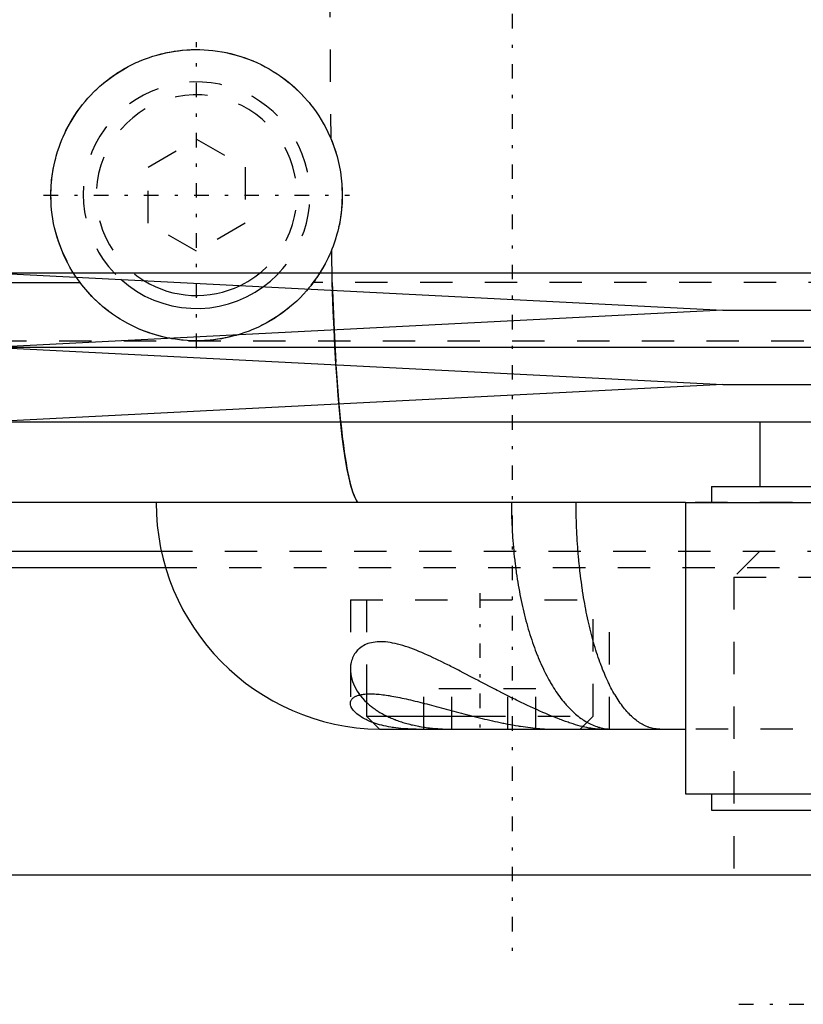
# Model space of a CAD drawing. Extents: x -90 to 90, y -1 to 976.
# Tile 3 of 12: x -44 to -20, y 301 to 331. Entities that reach past the tile are written whole.
import ezdxf

# ---------------------------------------------------------------- set-up
doc = ezdxf.new("R2010")
doc.units = 0
doc.linetypes.add('CENTER', pattern=[1.5, 0.45, -0.5, 0.05, -0.5])
doc.linetypes.add('DASHED', pattern=[2, 1, -1])
for name, color, linetype in [('AM_0', 7, 'CONTINUOUS'), ('AM_3', 7, 'DASHED'), ('AM_7', 7, 'CENTER')]:
    doc.layers.add(name, color=color, linetype=linetype)

msp = doc.modelspace()

# ---------------------------------------------------------------- linework, layer by layer
at = {"layer": 'AM_0', "color": 7, "linetype": 'CONTINUOUS'}
for p, q in [((-45, 323.6), (-22.5, 322.45)), ((-45, 323.6), (45, 323.6)), ((-60.15, 323.3), (-42.35, 323.3)), ((-34.552, 323.064), (-34.503, 321.834)), ((-22.5, 322.45), (-45, 321.3)), ((-22.5, 322.45), (22.5, 322.45)), ((-45, 321.3), (-22.5, 320.15)), ((-45, 321.3), (45, 321.3)), ((-34.445, 320.76), (-34.354, 319.541)), ((-22.5, 320.15), (-45, 319)), ((-22.5, 320.15), (22.5, 320.15)), ((-45, 319), (45, 319)), ((-21.35, 319), (-21.35, 317)), ((-22.85, 317), (-22.85, 316.5)), ((-22.85, 317), (7.005, 317)), ((-23.65, 316.5), (-52, 316.5)), ((-23.65, 316.5), (-23.65, 307.5)), ((-23.65, 316.5), (-7.008, 316.5)), ((-60.5, 315), (-39.88, 315)), ((-61, 314.5), (-39.743, 314.5)), ((-33.5, 310.589), (-33.5, 309.9)), ((-33.5, 309.9), (-33.1, 309.5)), ((-33.5, 309.9), (-30.209, 309.9)), ((-33.1, 309.5), (-23.669, 309.5)), ((-23.65, 307.5), (-7.008, 307.5)), ((-22.85, 307.5), (-22.85, 307)), ((-22.85, 307), (7.005, 307)), ((-79.5, 305), (-20.023, 305))]:
    msp.add_line(p, q, dxfattribs=at)
for points in [[(-42.35, 323.3, 0), (-42.371, 323.328, 0), (-42.412, 323.384, 0), (-42.452, 323.442, 0), (-42.472, 323.471, 0)], [(-39.579, 321.577, 0), (-39.668, 321.595, 0), (-39.846, 321.636, 0), (-40.023, 321.684, 0), (-40.111, 321.711, 0), (-40.199, 321.74, 0), (-40.371, 321.802, 0), (-40.542, 321.872, 0), (-40.709, 321.949, 0), (-40.874, 322.033, 0), (-41.036, 322.124, 0), (-41.115, 322.172, 0), (-41.194, 322.221, 0), (-41.348, 322.326, 0), (-41.498, 322.437, 0), (-41.644, 322.554, 0), (-41.785, 322.677, 0), (-41.92, 322.806, 0), (-41.986, 322.873, 0), (-42.05, 322.941, 0), (-42.174, 323.081, 0), (-42.293, 323.226, 0), (-42.35, 323.3, 0)], [(-35.305, 323.104, 0), (-35.353, 323.048, 0), (-35.452, 322.938, 0), (-35.554, 322.832, 0), (-35.606, 322.78, 0), (-35.659, 322.729, 0), (-35.767, 322.631, 0), (-35.878, 322.535, 0), (-35.992, 322.444, 0), (-36.109, 322.357, 0), (-36.228, 322.273, 0), (-36.288, 322.233, 0), (-36.349, 322.194, 0), (-36.473, 322.118, 0), (-36.6, 322.047, 0), (-36.729, 321.98, 0), (-36.86, 321.916, 0), (-36.993, 321.857, 0), (-37.06, 321.829, 0), (-37.128, 321.803, 0), (-37.265, 321.752, 0), (-37.404, 321.706, 0), (-37.474, 321.685, 0)], [(-34.302, 318.996, 0), (-34.29, 318.885, 0), (-34.266, 318.669, 0), (-34.241, 318.463, 0), (-34.228, 318.362, 0), (-34.215, 318.265, 0), (-34.189, 318.076, 0), (-34.162, 317.896, 0), (-34.134, 317.725, 0), (-34.105, 317.564, 0), (-34.076, 317.413, 0), (-34.061, 317.342, 0), (-34.046, 317.273, 0), (-34.016, 317.142, 0), (-33.985, 317.022, 0), (-33.953, 316.913, 0), (-33.921, 316.813, 0), (-33.888, 316.725, 0), (-33.872, 316.685, 0), (-33.855, 316.647, 0), (-33.821, 316.58, 0), (-33.787, 316.524, 0), (-33.77, 316.5, 0)], [(-29.026, 316.5, 0), (-29.026, 316.449, 0), (-29.025, 316.346, 0), (-29.024, 316.243, 0), (-29.023, 316.192, 0), (-29.022, 316.141, 0), (-29.019, 316.038, 0), (-29.016, 315.936, 0), (-29.012, 315.834, 0), (-29.007, 315.732, 0), (-29.002, 315.63, 0), (-28.999, 315.58, 0), (-28.996, 315.529, 0), (-28.99, 315.428, 0), (-28.983, 315.327, 0), (-28.975, 315.226, 0), (-28.966, 315.125, 0), (-28.957, 315.025, 0), (-28.953, 314.975, 0), (-28.948, 314.925, 0), (-28.937, 314.826, 0), (-28.926, 314.727, 0), (-28.921, 314.677, 0), (-28.915, 314.628, 0), (-28.902, 314.53, 0), (-28.89, 314.432, 0), (-28.883, 314.383, 0), (-28.876, 314.334, 0), (-28.862, 314.237, 0), (-28.847, 314.14, 0), (-28.832, 314.044, 0), (-28.816, 313.948, 0), (-28.799, 313.853, 0), (-28.791, 313.805, 0), (-28.782, 313.758, 0), (-28.764, 313.664, 0), (-28.746, 313.571, 0), (-28.727, 313.478, 0), (-28.707, 313.386, 0), (-28.687, 313.295, 0), (-28.676, 313.249, 0), (-28.666, 313.204, 0), (-28.645, 313.114, 0), (-28.623, 313.025, 0), (-28.6, 312.937, 0), (-28.577, 312.85, 0), (-28.554, 312.763, 0), (-28.542, 312.72, 0), (-28.53, 312.677, 0), (-28.505, 312.592, 0), (-28.48, 312.508, 0), (-28.454, 312.425, 0), (-28.428, 312.342, 0), (-28.401, 312.261, 0), (-28.387, 312.22, 0), (-28.373, 312.18, 0), (-28.345, 312.1, 0), (-28.317, 312.021, 0), (-28.288, 311.943, 0), (-28.259, 311.866, 0), (-28.229, 311.79, 0), (-28.213, 311.753, 0), (-28.198, 311.715, 0), (-28.167, 311.641, 0), (-28.136, 311.568, 0), (-28.12, 311.532, 0), (-28.104, 311.496, 0), (-28.071, 311.425, 0), (-28.039, 311.356, 0), (-28.022, 311.321, 0), (-28.005, 311.287, 0), (-27.972, 311.22, 0), (-27.937, 311.153, 0), (-27.903, 311.088, 0), (-27.868, 311.024, 0), (-27.833, 310.962, 0), (-27.815, 310.931, 0), (-27.797, 310.9, 0), (-27.761, 310.84, 0), (-27.724, 310.781, 0), (-27.687, 310.723, 0), (-27.65, 310.666, 0), (-27.612, 310.611, 0), (-27.593, 310.583, 0), (-27.574, 310.556, 0), (-27.536, 310.503, 0), (-27.497, 310.452, 0), (-27.458, 310.401, 0), (-27.418, 310.352, 0), (-27.378, 310.304, 0), (-27.358, 310.281, 0), (-27.338, 310.258, 0), (-27.298, 310.212, 0), (-27.257, 310.168, 0), (-27.216, 310.126, 0), (-27.174, 310.084, 0), (-27.132, 310.045, 0), (-27.111, 310.025, 0), (-27.09, 310.006, 0), (-27.048, 309.969, 0), (-27.005, 309.933, 0), (-26.963, 309.899, 0), (-26.92, 309.866, 0), (-26.877, 309.834, 0), (-26.855, 309.819, 0), (-26.833, 309.804, 0), (-26.79, 309.775, 0), (-26.746, 309.748, 0), (-26.724, 309.735, 0), (-26.702, 309.722, 0), (-26.658, 309.697, 0), (-26.613, 309.674, 0), (-26.591, 309.663, 0), (-26.569, 309.653, 0), (-26.524, 309.632, 0), (-26.479, 309.614, 0), (-26.434, 309.596, 0), (-26.389, 309.58, 0), (-26.344, 309.566, 0), (-26.321, 309.559, 0), (-26.298, 309.553, 0), (-26.253, 309.541, 0), (-26.207, 309.531, 0), (-26.161, 309.522, 0), (-26.116, 309.515, 0), (-26.07, 309.509, 0), (-26.047, 309.507, 0), (-26.024, 309.505, 0), (-25.977, 309.502, 0), (-25.931, 309.5, 0), (-25.908, 309.5, 0)], [(-34, 310.296, 0), (-34, 310.306, 0), (-33.998, 310.324, 0), (-33.995, 310.342, 0), (-33.993, 310.351, 0), (-33.99, 310.36, 0), (-33.984, 310.377, 0), (-33.976, 310.393, 0), (-33.966, 310.41, 0), (-33.955, 310.425, 0), (-33.942, 310.44, 0), (-33.935, 310.448, 0), (-33.927, 310.455, 0), (-33.911, 310.469, 0), (-33.893, 310.482, 0), (-33.874, 310.495, 0), (-33.853, 310.507, 0), (-33.83, 310.518, 0), (-33.818, 310.523, 0), (-33.806, 310.528, 0), (-33.78, 310.538, 0), (-33.752, 310.547, 0), (-33.738, 310.552, 0), (-33.723, 310.556, 0), (-33.692, 310.563, 0), (-33.66, 310.57, 0), (-33.643, 310.573, 0), (-33.626, 310.575, 0), (-33.591, 310.58, 0), (-33.554, 310.585, 0), (-33.516, 310.588, 0), (-33.476, 310.59, 0), (-33.435, 310.592, 0), (-33.414, 310.592, 0), (-33.393, 310.593, 0), (-33.349, 310.592, 0), (-33.303, 310.591, 0), (-33.256, 310.589, 0), (-33.208, 310.587, 0), (-33.158, 310.583, 0), (-33.133, 310.581, 0), (-33.107, 310.578, 0), (-33.054, 310.573, 0), (-33.001, 310.567, 0), (-32.946, 310.56, 0), (-32.89, 310.552, 0), (-32.833, 310.544, 0), (-32.804, 310.539, 0), (-32.775, 310.534, 0), (-32.716, 310.524, 0), (-32.655, 310.513, 0), (-32.594, 310.502, 0), (-32.532, 310.49, 0), (-32.469, 310.477, 0), (-32.437, 310.47, 0), (-32.404, 310.463, 0), (-32.339, 310.449, 0), (-32.273, 310.434, 0), (-32.207, 310.419, 0), (-32.139, 310.403, 0), (-32.07, 310.387, 0), (-32.036, 310.378, 0), (-32.001, 310.37, 0), (-31.931, 310.352, 0), (-31.86, 310.335, 0), (-31.824, 310.326, 0), (-31.788, 310.316, 0), (-31.716, 310.298, 0), (-31.643, 310.279, 0), (-31.606, 310.269, 0), (-31.57, 310.26, 0), (-31.496, 310.24, 0), (-31.421, 310.221, 0), (-31.346, 310.201, 0), (-31.271, 310.18, 0), (-31.195, 310.16, 0), (-31.157, 310.15, 0), (-31.118, 310.139, 0), (-31.041, 310.119, 0), (-30.964, 310.098, 0), (-30.887, 310.077, 0), (-30.809, 310.056, 0), (-30.73, 310.036, 0), (-30.691, 310.025, 0), (-30.652, 310.015, 0), (-30.573, 309.994, 0), (-30.494, 309.973, 0), (-30.414, 309.953, 0), (-30.335, 309.932, 0), (-30.255, 309.912, 0), (-30.215, 309.902, 0), (-30.175, 309.892, 0), (-30.095, 309.872, 0), (-30.015, 309.852, 0), (-29.935, 309.833, 0), (-29.855, 309.813, 0), (-29.775, 309.795, 0), (-29.735, 309.785, 0), (-29.695, 309.776, 0), (-29.615, 309.758, 0), (-29.535, 309.74, 0), (-29.455, 309.723, 0), (-29.375, 309.706, 0), (-29.295, 309.69, 0), (-29.256, 309.682, 0), (-29.216, 309.674, 0), (-29.137, 309.659, 0), (-29.057, 309.644, 0), (-29.018, 309.637, 0), (-28.979, 309.63, 0), (-28.9, 309.616, 0), (-28.822, 309.603, 0), (-28.784, 309.597, 0), (-28.745, 309.591, 0), (-28.668, 309.579, 0), (-28.592, 309.569, 0), (-28.516, 309.558, 0), (-28.44, 309.549, 0), (-28.366, 309.54, 0), (-28.329, 309.536, 0), (-28.292, 309.533, 0), (-28.218, 309.525, 0), (-28.145, 309.519, 0), (-28.073, 309.514, 0), (-28.002, 309.509, 0), (-27.931, 309.506, 0), (-27.896, 309.504, 0), (-27.861, 309.503, 0), (-27.792, 309.501, 0), (-27.724, 309.5, 0), (-27.69, 309.5, 0)], [(-33.308, 309.707, 0), (-33.345, 309.721, 0), (-33.416, 309.75, 0), (-33.483, 309.78, 0), (-33.516, 309.795, 0), (-33.547, 309.811, 0), (-33.606, 309.843, 0), (-33.662, 309.875, 0), (-33.713, 309.909, 0), (-33.76, 309.942, 0), (-33.804, 309.976, 0), (-33.823, 309.994, 0), (-33.842, 310.011, 0), (-33.877, 310.045, 0), (-33.907, 310.08, 0), (-33.934, 310.114, 0), (-33.955, 310.149, 0), (-33.973, 310.183, 0), (-33.98, 310.199, 0), (-33.986, 310.216, 0), (-33.995, 310.249, 0), (-33.999, 310.281, 0), (-34, 310.296, 0)]]:
    msp.add_polyline3d(points, dxfattribs=at)
for centre, radius, start, end in [((-38.75, 326), 3.5, 227.9673, 306.1809), ((-38.75, 326), 3.1, 238.2491, 295.8991), ((-33, 316.5), 7, 180, 269.1755)]:
    msp.add_arc(centre, radius, start, end, dxfattribs=at)
at = {"layer": 'AM_3', "color": 6, "linetype": 'DASHED'}
for p, q in [((-34.766, 344.5), (-34.603, 327.747)), ((-40.25, 326.866), (-38.75, 327.732)), ((-38.75, 327.732), (-37.25, 326.866)), ((-40.25, 325.134), (-40.25, 326.866)), ((-37.25, 326.866), (-37.25, 325.134)), ((-38.75, 324.268), (-40.25, 325.134)), ((-37.25, 325.134), (-38.75, 324.268)), ((-34.559, 323.3), (-34.569, 324.336)), ((35.15, 323.3), (-35.15, 323.3)), ((-34.559, 323.3), (-34.552, 323.064)), ((-34.503, 321.834), (-34.445, 320.76)), ((-45, 321.5), (45, 321.5)), ((-45, 321.5), (45, 321.5)), ((-34.354, 319.541), (-34.302, 318.996)), ((23.65, 316.5), (-27.027, 316.5)), ((-39.88, 315), (39.88, 315)), ((-21.355, 315), (-22.155, 314.2)), ((-39.743, 314.5), (39.743, 314.5)), ((-22.155, 314.2), (-22.155, 305)), ((-22.155, 314.2), (-6.155, 314.2)), ((-34, 313.5), (-34, 310.296)), ((-34, 313.5), (-26, 313.5)), ((-33.5, 313.5), (-33.5, 310.589)), ((-26.5, 309.9), (-26.5, 313.5)), ((-26, 309.5), (-26, 313.5)), ((-31.732, 309.5), (-31.732, 310.75)), ((-28.268, 310.75), (-31.732, 310.75)), ((-30.866, 309.5), (-30.866, 310.75)), ((-29.134, 309.5), (-29.134, 310.75)), ((-28.268, 309.5), (-28.268, 310.75)), ((-30.209, 309.9), (-26.5, 309.9)), ((-26.9, 309.5), (-26.5, 309.9)), ((23.669, 309.5), (-23.669, 309.5)), ((-20.023, 305), (20.023, 305))]:
    msp.add_line(p, q, dxfattribs=at)
for points in [[(-42.472, 323.471, 0), (-42.512, 323.53, 0), (-42.589, 323.652, 0), (-42.662, 323.776, 0), (-42.697, 323.839, 0), (-42.731, 323.903, 0), (-42.797, 324.032, 0), (-42.858, 324.164, 0), (-42.916, 324.298, 0), (-42.968, 324.433, 0), (-43.017, 324.57, 0), (-43.039, 324.639, 0), (-43.061, 324.708, 0), (-43.1, 324.847, 0), (-43.135, 324.987, 0), (-43.165, 325.127, 0), (-43.19, 325.267, 0), (-43.211, 325.407, 0), (-43.22, 325.477, 0), (-43.227, 325.547, 0), (-43.239, 325.685, 0), (-43.247, 325.823, 0), (-43.249, 325.892, 0), (-43.25, 325.961, 0), (-43.249, 326.1, 0), (-43.244, 326.239, 0), (-43.239, 326.309, 0), (-43.234, 326.379, 0), (-43.22, 326.519, 0), (-43.202, 326.658, 0), (-43.179, 326.798, 0), (-43.152, 326.936, 0), (-43.12, 327.074, 0), (-43.103, 327.142, 0), (-43.084, 327.21, 0), (-43.044, 327.345, 0), (-43, 327.479, 0), (-42.952, 327.611, 0), (-42.9, 327.741, 0), (-42.844, 327.869, 0), (-42.814, 327.932, 0), (-42.784, 327.995, 0), (-42.72, 328.118, 0), (-42.654, 328.238, 0), (-42.584, 328.356, 0), (-42.511, 328.471, 0), (-42.435, 328.583, 0), (-42.396, 328.638, 0), (-42.356, 328.691, 0), (-42.275, 328.797, 0), (-42.192, 328.898, 0), (-42.107, 328.997, 0), (-42.02, 329.091, 0), (-41.93, 329.184, 0), (-41.883, 329.23, 0), (-41.836, 329.275, 0), (-41.739, 329.364, 0), (-41.639, 329.45, 0), (-41.536, 329.534, 0), (-41.43, 329.615, 0), (-41.321, 329.694, 0), (-41.265, 329.732, 0), (-41.209, 329.769, 0), (-41.094, 329.841, 0), (-40.978, 329.91, 0), (-40.918, 329.943, 0), (-40.859, 329.975, 0), (-40.738, 330.037, 0), (-40.614, 330.096, 0), (-40.552, 330.123, 0), (-40.49, 330.15, 0), (-40.363, 330.201, 0), (-40.235, 330.248, 0), (-40.106, 330.291, 0), (-39.975, 330.33, 0), (-39.844, 330.365, 0), (-39.778, 330.381, 0), (-39.712, 330.396, 0), (-39.58, 330.423, 0), (-39.447, 330.446, 0), (-39.314, 330.464, 0), (-39.182, 330.479, 0), (-39.05, 330.49, 0), (-38.984, 330.494, 0), (-38.918, 330.497, 0), (-38.787, 330.5, 0), (-38.653, 330.499, 0), (-38.519, 330.494, 0), (-38.383, 330.485, 0), (-38.246, 330.472, 0), (-38.177, 330.463, 0), (-38.109, 330.454, 0), (-37.971, 330.432, 0), (-37.833, 330.406, 0), (-37.695, 330.375, 0), (-37.558, 330.339, 0), (-37.422, 330.299, 0), (-37.354, 330.278, 0), (-37.286, 330.255, 0), (-37.151, 330.206, 0), (-37.018, 330.153, 0), (-36.887, 330.096, 0), (-36.757, 330.035, 0), (-36.63, 329.969, 0), (-36.567, 329.935, 0), (-36.504, 329.9, 0), (-36.382, 329.826, 0), (-36.261, 329.749, 0), (-36.203, 329.71, 0), (-36.144, 329.669, 0), (-36.03, 329.585, 0), (-35.92, 329.498, 0), (-35.865, 329.454, 0), (-35.812, 329.409, 0), (-35.708, 329.316, 0), (-35.608, 329.222, 0), (-35.51, 329.123, 0), (-35.415, 329.021, 0), (-35.321, 328.914, 0), (-35.276, 328.86, 0), (-35.231, 328.805, 0), (-35.143, 328.691, 0), (-35.059, 328.574, 0), (-34.978, 328.454, 0), (-34.901, 328.331, 0), (-34.828, 328.206, 0), (-34.792, 328.142, 0), (-34.758, 328.077, 0), (-34.693, 327.947, 0), (-34.632, 327.814, 0), (-34.603, 327.747, 0)], [(-34.603, 327.747, 0), (-34.566, 327.657, 0), (-34.499, 327.475, 0), (-34.439, 327.29, 0), (-34.412, 327.196, 0), (-34.387, 327.102, 0), (-34.344, 326.913, 0), (-34.308, 326.722, 0), (-34.281, 326.529, 0), (-34.263, 326.336, 0), (-34.252, 326.142, 0), (-34.25, 326.045, 0), (-34.25, 325.947, 0), (-34.257, 325.753, 0), (-34.272, 325.559, 0), (-34.295, 325.366, 0), (-34.326, 325.175, 0), (-34.366, 324.984, 0), (-34.389, 324.89, 0), (-34.414, 324.796, 0), (-34.47, 324.61, 0), (-34.534, 324.426, 0), (-34.569, 324.336, 0)], [(-34.569, 324.336, 0), (-34.582, 324.305, 0), (-34.607, 324.243, 0), (-34.634, 324.181, 0), (-34.648, 324.151, 0), (-34.661, 324.12, 0), (-34.69, 324.06, 0), (-34.719, 324, 0), (-34.749, 323.94, 0), (-34.78, 323.881, 0), (-34.812, 323.823, 0), (-34.828, 323.794, 0), (-34.844, 323.765, 0), (-34.877, 323.708, 0), (-34.911, 323.651, 0), (-34.946, 323.595, 0), (-34.982, 323.54, 0), (-35.018, 323.486, 0), (-35.036, 323.459, 0), (-35.055, 323.432, 0), (-35.092, 323.378, 0), (-35.131, 323.326, 0), (-35.15, 323.3, 0)], [(-35.15, 323.3, 0), (-35.175, 323.267, 0), (-35.226, 323.201, 0), (-35.279, 323.136, 0), (-35.305, 323.104, 0)], [(-33.77, 316.5, 0), (-33.802, 316.547, 0), (-33.865, 316.669, 0), (-33.926, 316.828, 0), (-33.956, 316.922, 0), (-33.985, 317.024, 0), (-34.042, 317.256, 0), (-34.098, 317.524, 0), (-34.151, 317.827, 0), (-34.201, 318.162, 0), (-34.249, 318.53, 0), (-34.272, 318.725, 0), (-34.294, 318.927, 0), (-34.337, 319.353, 0), (-34.377, 319.808, 0), (-34.413, 320.289, 0), (-34.447, 320.793, 0), (-34.478, 321.318, 0), (-34.492, 321.588, 0), (-34.505, 321.863, 0), (-34.529, 322.426, 0), (-34.55, 323.005, 0), (-34.559, 323.3, 0)], [(-37.474, 321.685, 0), (-37.529, 321.669, 0), (-37.641, 321.639, 0), (-37.753, 321.612, 0), (-37.81, 321.599, 0), (-37.867, 321.588, 0), (-37.981, 321.566, 0), (-38.096, 321.548, 0), (-38.212, 321.532, 0), (-38.329, 321.52, 0), (-38.446, 321.51, 0), (-38.505, 321.507, 0), (-38.564, 321.504, 0), (-38.683, 321.501, 0), (-38.801, 321.5, 0), (-38.921, 321.503, 0), (-39.04, 321.509, 0), (-39.16, 321.519, 0), (-39.22, 321.525, 0), (-39.28, 321.531, 0), (-39.4, 321.547, 0), (-39.519, 321.566, 0), (-39.579, 321.577, 0)], [(-24.442, 309.5, 0), (-24.461, 309.5, 0), (-24.499, 309.502, 0), (-24.538, 309.505, 0), (-24.557, 309.507, 0), (-24.576, 309.509, 0), (-24.615, 309.515, 0), (-24.653, 309.522, 0), (-24.691, 309.531, 0), (-24.729, 309.541, 0), (-24.767, 309.553, 0), (-24.786, 309.559, 0), (-24.805, 309.566, 0), (-24.843, 309.58, 0), (-24.88, 309.596, 0), (-24.918, 309.614, 0), (-24.955, 309.633, 0), (-24.992, 309.653, 0), (-25.011, 309.664, 0), (-25.029, 309.675, 0), (-25.066, 309.698, 0), (-25.103, 309.723, 0), (-25.121, 309.735, 0), (-25.139, 309.749, 0), (-25.176, 309.776, 0), (-25.212, 309.805, 0), (-25.23, 309.82, 0), (-25.248, 309.835, 0), (-25.284, 309.867, 0), (-25.32, 309.9, 0), (-25.355, 309.934, 0), (-25.39, 309.97, 0), (-25.426, 310.007, 0), (-25.443, 310.026, 0), (-25.46, 310.046, 0), (-25.495, 310.086, 0), (-25.53, 310.127, 0), (-25.564, 310.17, 0), (-25.598, 310.214, 0), (-25.631, 310.26, 0), (-25.648, 310.283, 0), (-25.665, 310.306, 0), (-25.698, 310.354, 0), (-25.73, 310.403, 0), (-25.763, 310.454, 0), (-25.795, 310.506, 0), (-25.827, 310.559, 0), (-25.843, 310.586, 0), (-25.859, 310.613, 0), (-25.89, 310.669, 0), (-25.921, 310.725, 0), (-25.951, 310.783, 0), (-25.982, 310.843, 0), (-26.012, 310.903, 0), (-26.026, 310.934, 0), (-26.041, 310.965, 0), (-26.071, 311.027, 0), (-26.099, 311.091, 0), (-26.128, 311.156, 0), (-26.156, 311.223, 0), (-26.184, 311.29, 0), (-26.198, 311.324, 0), (-26.212, 311.359, 0), (-26.239, 311.428, 0), (-26.266, 311.499, 0), (-26.279, 311.535, 0), (-26.292, 311.571, 0), (-26.318, 311.644, 0), (-26.344, 311.719, 0), (-26.356, 311.756, 0), (-26.369, 311.794, 0), (-26.394, 311.87, 0), (-26.418, 311.947, 0), (-26.442, 312.025, 0), (-26.466, 312.104, 0), (-26.489, 312.183, 0), (-26.5, 312.224, 0), (-26.511, 312.264, 0), (-26.533, 312.346, 0), (-26.555, 312.428, 0), (-26.577, 312.511, 0), (-26.597, 312.596, 0), (-26.618, 312.681, 0), (-26.628, 312.723, 0), (-26.638, 312.766, 0), (-26.657, 312.853, 0), (-26.676, 312.94, 0), (-26.695, 313.029, 0), (-26.713, 313.118, 0), (-26.73, 313.207, 0), (-26.739, 313.252, 0), (-26.748, 313.298, 0), (-26.764, 313.389, 0), (-26.78, 313.481, 0), (-26.796, 313.574, 0), (-26.811, 313.667, 0), (-26.826, 313.761, 0), (-26.833, 313.808, 0), (-26.84, 313.855, 0), (-26.854, 313.951, 0), (-26.867, 314.046, 0), (-26.88, 314.143, 0), (-26.892, 314.239, 0), (-26.904, 314.336, 0), (-26.909, 314.385, 0), (-26.915, 314.434, 0), (-26.926, 314.532, 0), (-26.936, 314.63, 0), (-26.941, 314.679, 0), (-26.945, 314.729, 0), (-26.954, 314.828, 0), (-26.963, 314.927, 0), (-26.967, 314.977, 0), (-26.971, 315.027, 0), (-26.978, 315.127, 0), (-26.985, 315.227, 0), (-26.992, 315.328, 0), (-26.998, 315.429, 0), (-27.003, 315.53, 0), (-27.006, 315.581, 0), (-27.008, 315.631, 0), (-27.012, 315.733, 0), (-27.016, 315.835, 0), (-27.019, 315.937, 0), (-27.022, 316.039, 0), (-27.024, 316.141, 0), (-27.025, 316.192, 0), (-27.026, 316.243, 0), (-27.027, 316.346, 0), (-27.027, 316.449, 0), (-27.027, 316.5, 0)], [(-26.297, 309.5, 0), (-26.319, 309.5, 0), (-26.365, 309.502, 0), (-26.414, 309.505, 0), (-26.439, 309.508, 0), (-26.465, 309.511, 0), (-26.52, 309.518, 0), (-26.577, 309.527, 0), (-26.637, 309.537, 0), (-26.699, 309.55, 0), (-26.764, 309.564, 0), (-26.797, 309.572, 0), (-26.831, 309.58, 0), (-26.9, 309.598, 0), (-26.971, 309.618, 0), (-27.045, 309.64, 0), (-27.121, 309.663, 0), (-27.199, 309.688, 0), (-27.238, 309.701, 0), (-27.278, 309.715, 0), (-27.36, 309.743, 0), (-27.442, 309.773, 0), (-27.484, 309.788, 0), (-27.526, 309.804, 0), (-27.612, 309.837, 0), (-27.699, 309.871, 0), (-27.743, 309.889, 0), (-27.787, 309.907, 0), (-27.877, 309.944, 0), (-27.967, 309.982, 0), (-28.059, 310.021, 0), (-28.152, 310.062, 0), (-28.246, 310.104, 0), (-28.293, 310.125, 0), (-28.341, 310.147, 0), (-28.436, 310.191, 0), (-28.532, 310.236, 0), (-28.629, 310.282, 0), (-28.726, 310.328, 0), (-28.824, 310.376, 0), (-28.873, 310.4, 0), (-28.923, 310.424, 0), (-29.021, 310.473, 0), (-29.12, 310.523, 0), (-29.22, 310.573, 0), (-29.319, 310.623, 0), (-29.419, 310.674, 0), (-29.469, 310.7, 0), (-29.519, 310.726, 0), (-29.619, 310.777, 0), (-29.719, 310.829, 0), (-29.819, 310.881, 0), (-29.919, 310.934, 0), (-30.019, 310.986, 0), (-30.069, 311.012, 0), (-30.119, 311.038, 0), (-30.218, 311.09, 0), (-30.317, 311.141, 0), (-30.415, 311.193, 0), (-30.512, 311.243, 0), (-30.609, 311.294, 0), (-30.657, 311.319, 0), (-30.705, 311.343, 0), (-30.8, 311.392, 0), (-30.895, 311.441, 0), (-30.942, 311.464, 0), (-30.989, 311.488, 0), (-31.082, 311.535, 0), (-31.174, 311.58, 0), (-31.219, 311.603, 0), (-31.265, 311.625, 0), (-31.355, 311.668, 0), (-31.445, 311.71, 0), (-31.533, 311.752, 0), (-31.621, 311.792, 0), (-31.709, 311.83, 0), (-31.752, 311.849, 0), (-31.796, 311.868, 0), (-31.882, 311.904, 0), (-31.968, 311.939, 0), (-32.052, 311.972, 0), (-32.137, 312.003, 0), (-32.22, 312.032, 0), (-32.261, 312.046, 0), (-32.302, 312.06, 0), (-32.383, 312.085, 0), (-32.463, 312.108, 0), (-32.542, 312.129, 0), (-32.619, 312.147, 0), (-32.695, 312.163, 0), (-32.732, 312.17, 0), (-32.769, 312.176, 0), (-32.841, 312.187, 0), (-32.912, 312.195, 0), (-32.98, 312.2, 0), (-33.047, 312.202, 0), (-33.113, 312.202, 0), (-33.145, 312.201, 0), (-33.176, 312.199, 0), (-33.238, 312.193, 0), (-33.297, 312.184, 0), (-33.353, 312.173, 0), (-33.407, 312.159, 0), (-33.459, 312.143, 0), (-33.484, 312.134, 0), (-33.508, 312.124, 0), (-33.555, 312.103, 0), (-33.599, 312.079, 0), (-33.621, 312.067, 0), (-33.641, 312.054, 0), (-33.681, 312.026, 0), (-33.718, 311.997, 0), (-33.736, 311.982, 0), (-33.753, 311.966, 0), (-33.786, 311.933, 0), (-33.816, 311.898, 0), (-33.844, 311.862, 0), (-33.87, 311.824, 0), (-33.893, 311.784, 0), (-33.904, 311.764, 0), (-33.914, 311.743, 0), (-33.933, 311.701, 0), (-33.95, 311.658, 0), (-33.964, 311.613, 0), (-33.976, 311.568, 0), (-33.985, 311.521, 0), (-33.989, 311.498, 0), (-33.993, 311.474, 0), (-33.997, 311.426, 0), (-34, 311.377, 0), (-34, 311.352, 0)], [(-34, 311.352, 0), (-33.997, 311.278, 0), (-33.977, 311.128, 0), (-33.935, 310.977, 0), (-33.906, 310.901, 0), (-33.872, 310.826, 0), (-33.789, 310.676, 0), (-33.686, 310.531, 0), (-33.562, 310.39, 0), (-33.481, 310.31, 0), (-33.456, 310.288, 0), (-33.431, 310.266, 0), (-33.418, 310.255, 0), (-33.405, 310.244, 0), (-33.379, 310.222, 0), (-33.352, 310.201, 0), (-33.325, 310.18, 0), (-33.297, 310.159, 0), (-33.268, 310.138, 0), (-33.254, 310.128, 0), (-33.239, 310.118, 0), (-33.21, 310.097, 0), (-33.179, 310.077, 0), (-33.164, 310.067, 0), (-33.149, 310.057, 0), (-33.117, 310.038, 0), (-33.086, 310.019, 0), (-33.07, 310.009, 0), (-33.053, 310, 0), (-33.02, 309.981, 0), (-32.987, 309.962, 0), (-32.953, 309.944, 0), (-32.918, 309.926, 0), (-32.883, 309.909, 0), (-32.865, 309.9, 0), (-32.847, 309.892, 0), (-32.811, 309.875, 0), (-32.774, 309.858, 0), (-32.737, 309.842, 0), (-32.699, 309.826, 0), (-32.661, 309.81, 0), (-32.642, 309.802, 0), (-32.622, 309.795, 0), (-32.583, 309.78, 0), (-32.544, 309.765, 0), (-32.504, 309.751, 0), (-32.463, 309.737, 0), (-32.422, 309.724, 0), (-32.401, 309.717, 0), (-32.38, 309.711, 0), (-32.338, 309.698, 0), (-32.296, 309.686, 0), (-32.253, 309.674, 0), (-32.21, 309.662, 0), (-32.166, 309.651, 0), (-32.144, 309.646, 0), (-32.121, 309.64, 0), (-32.077, 309.63, 0), (-32.032, 309.62, 0), (-31.986, 309.61, 0), (-31.94, 309.601, 0), (-31.894, 309.592, 0), (-31.87, 309.588, 0), (-31.847, 309.583, 0), (-31.799, 309.575, 0), (-31.752, 309.568, 0), (-31.728, 309.564, 0), (-31.704, 309.56, 0), (-31.655, 309.554, 0), (-31.607, 309.547, 0), (-31.582, 309.544, 0), (-31.558, 309.541, 0), (-31.509, 309.536, 0), (-31.459, 309.53, 0), (-31.41, 309.526, 0), (-31.36, 309.521, 0), (-31.309, 309.517, 0), (-31.284, 309.516, 0), (-31.259, 309.514, 0), (-31.208, 309.511, 0), (-31.157, 309.508, 0), (-31.106, 309.506, 0), (-31.055, 309.504, 0), (-31.003, 309.502, 0), (-30.977, 309.502, 0), (-30.951, 309.501, 0), (-30.899, 309.5, 0), (-30.847, 309.5, 0), (-30.821, 309.5, 0)], [(-31.965, 309.5, 0), (-32.01, 309.5, 0), (-32.098, 309.502, 0), (-32.185, 309.505, 0), (-32.228, 309.507, 0), (-32.271, 309.509, 0), (-32.355, 309.515, 0), (-32.437, 309.522, 0), (-32.517, 309.53, 0), (-32.596, 309.54, 0), (-32.673, 309.551, 0), (-32.711, 309.556, 0), (-32.749, 309.563, 0), (-32.822, 309.576, 0), (-32.894, 309.59, 0), (-32.963, 309.606, 0), (-33.031, 309.622, 0), (-33.096, 309.64, 0), (-33.128, 309.649, 0), (-33.159, 309.658, 0), (-33.22, 309.677, 0), (-33.279, 309.697, 0), (-33.308, 309.707, 0)]]:
    msp.add_polyline3d(points, dxfattribs=at)
msp.add_circle((-38.75, 326), 4.5, dxfattribs=at)
for centre, radius, start, end in [((-38.75, 326), 3.5, 306.1809, 227.9673), ((-38.75, 326), 3.1, 295.8991, 238.2491), ((-33, 316.5), 7, 269.1755, 270)]:
    msp.add_arc(centre, radius, start, end, dxfattribs=at)
at = {"layer": 'AM_7', "color": 4, "linetype": 'CENTER'}
for p, q in [((-29, 390.5), (-29, 302.5)), ((-38.75, 321.275), (-38.75, 330.725)), ((-43.475, 326), (-34.025, 326)), ((-30, 313.7), (-30, 309.3)), ((-22, 301), (22, 301))]:
    msp.add_line(p, q, dxfattribs=at)

doc.saveas('drawing.dxf')
